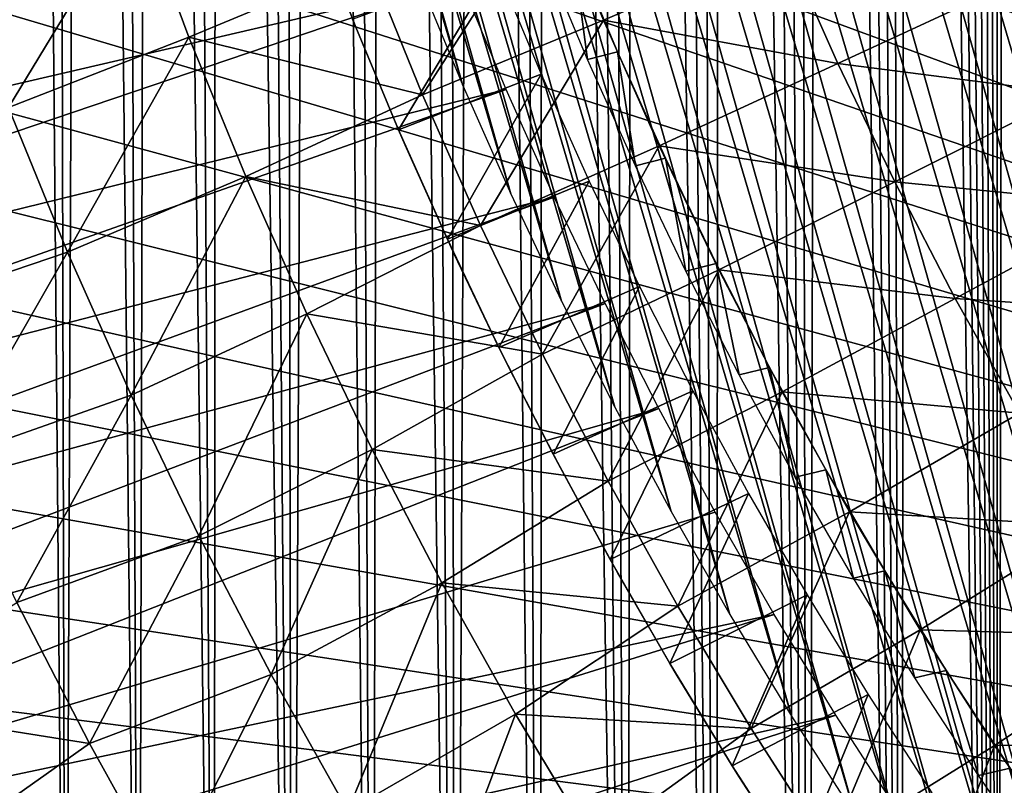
# Model space of a CAD drawing. Header units: millimetres. Extents: x -50 to 50, y -50 to 50.
# Tile 55 of 256: x -24.5 to -19.4, y -13.1 to -9.1. Entities that reach past the tile are written whole.
import ezdxf

# ---------------------------------------------------------------- set-up
doc = ezdxf.new("R2010")
doc.units = ezdxf.units.MM
doc.header["$LTSCALE"] = 65.185185
for name, color, linetype in [('1', 7, 'CONTINUOUS'), ('2', 7, 'CONTINUOUS'), ('37', 7, 'CONTINUOUS'), ('46', 7, 'CONTINUOUS'), ('48', 7, 'CONTINUOUS'), ('49', 7, 'CONTINUOUS'), ('50', 7, 'CONTINUOUS'), ('90', 7, 'CONTINUOUS')]:
    doc.layers.add(name, color=color, linetype=linetype)

msp = doc.modelspace()

# ---------------------------------------------------------------- linework, layer by layer
at = {"layer": '1', "color": 7, "linetype": 'Continuous', "true_color": 0xf5f5f5}
for points in [[(-28.8629, -4.7432), (-3, -4.2351), (-3, -15.5), (-28.8629, -4.7432)], [(-28.7447, -5.4135), (-28.8629, -4.7432), (-3, -15.5), (-28.7447, -5.4135)], [(-28.6109, -6.0809), (-28.7447, -5.4135), (-3, -15.5), (-28.6109, -6.0809)], [(-28.4617, -6.7451), (-28.6109, -6.0809), (-3, -15.5), (-28.4617, -6.7451)], [(-28.297, -7.4054), (-28.4617, -6.7451), (-3, -15.5), (-28.297, -7.4054)], [(-28.117, -8.062), (-28.297, -7.4054), (-3, -15.5), (-28.117, -8.062)], [(-27.9218, -8.714), (-28.117, -8.062), (-3, -15.5), (-27.9218, -8.714)], [(-27.7115, -9.3614), (-27.9218, -8.714), (-3, -15.5), (-27.7115, -9.3614)], [(-27.4862, -10.0036), (-27.7115, -9.3614), (-3, -15.5), (-27.4862, -10.0036)], [(-27.2459, -10.6406), (-27.4862, -10.0036), (-3, -15.5), (-27.2459, -10.6406)], [(-26.991, -11.2716), (-27.2459, -10.6406), (-3, -15.5), (-26.991, -11.2716)], [(-26.7214, -11.8967), (-26.991, -11.2716), (-3, -15.5), (-26.7214, -11.8967)], [(-26.4373, -12.5152), (-26.7214, -11.8967), (-3, -15.5), (-26.4373, -12.5152)], [(-26.1389, -13.127), (-26.4373, -12.5152), (-3, -15.5), (-26.1389, -13.127)], [(-25.8264, -13.7316), (-26.1389, -13.127), (-3, -15.5), (-25.8264, -13.7316)]]:
    msp.add_3dface(points, dxfattribs=at)
at = {"layer": '2', "color": 7, "linetype": 'Continuous', "true_color": 0xf5f5f5}
for points in [[(-19.3635, 11.6525, 4.3), (-19.4191, 11.4878, 4.3), (-19.4188, -21.874, 4.3), (-19.3635, 11.6525, 4.3)], [(-18.9088, -22.3164, 4.3), (-19.3635, 11.6525, 4.3), (-19.4188, -21.874, 4.3), (-18.9088, -22.3164, 4.3)], [(-19.4191, 11.4878, 4.3), (-19.4818, 11.3258, 4.3), (-19.4188, -21.874, 4.3), (-19.4191, 11.4878, 4.3)], [(-19.4818, 11.3258, 4.3), (-19.5515, 11.1666, 4.3), (-19.4188, -21.874, 4.3), (-19.4818, 11.3258, 4.3)], [(-19.5515, 11.1666, 4.3), (-19.628, 11.0107, 4.3), (-19.4188, -21.874, 4.3), (-19.5515, 11.1666, 4.3)], [(-19.628, 11.0107, 4.3), (-19.7112, 10.8581, 4.3), (-19.4188, -21.874, 4.3), (-19.628, 11.0107, 4.3)], [(-19.7112, 10.8581, 4.3), (-19.801, 10.7093, 4.3), (-19.4188, -21.874, 4.3), (-19.7112, 10.8581, 4.3)], [(-19.801, 10.7093, 4.3), (-19.8972, 10.5646, 4.3), (-19.4188, -21.874, 4.3), (-19.801, 10.7093, 4.3)], [(-19.8972, 10.5646, 4.3), (-19.9995, 10.4242, 4.3), (-19.9185, -21.42, 4.3), (-19.8972, 10.5646, 4.3)], [(-19.4188, -21.874, 4.3), (-19.8972, 10.5646, 4.3), (-19.9185, -21.42, 4.3), (-19.4188, -21.874, 4.3)], [(-19.9995, 10.4242, 4.3), (-20.1079, 10.2884, 4.3), (-19.9185, -21.42, 4.3), (-19.9995, 10.4242, 4.3)], [(-20.1079, 10.2884, 4.3), (-20.222, 10.1573, 4.3), (-19.9185, -21.42, 4.3), (-20.1079, 10.2884, 4.3)], [(-20.222, 10.1573, 4.3), (-20.3417, 10.0314, 4.3), (-19.9185, -21.42, 4.3), (-20.222, 10.1573, 4.3)], [(-20.3417, 10.0314, 4.3), (-20.4668, 9.9108, 4.3), (-20.4076, -20.9545, 4.3), (-20.3417, 10.0314, 4.3)], [(-19.9185, -21.42, 4.3), (-20.3417, 10.0314, 4.3), (-20.4076, -20.9545, 4.3), (-19.9185, -21.42, 4.3)], [(-20.4668, 9.9108, 4.3), (-20.5971, 9.7958, 4.3), (-20.4076, -20.9545, 4.3), (-20.4668, 9.9108, 4.3)], [(-20.5971, 9.7958, 4.3), (-20.7321, 9.6865, 4.3), (-20.4076, -20.9545, 4.3), (-20.5971, 9.7958, 4.3)], [(-20.7321, 9.6865, 4.3), (-20.8719, 9.5831, 4.3), (-20.4076, -20.9545, 4.3), (-20.7321, 9.6865, 4.3)], [(-20.8719, 9.5831, 4.3), (-21.0159, 9.486, 4.3), (-20.8858, -20.4779, 4.3), (-20.8719, 9.5831, 4.3)], [(-20.4076, -20.9545, 4.3), (-20.8719, 9.5831, 4.3), (-20.8858, -20.4779, 4.3), (-20.4076, -20.9545, 4.3)], [(-21.0159, 9.486, 4.3), (-21.164, 9.3952, 4.3), (-20.8858, -20.4779, 4.3), (-21.0159, 9.486, 4.3)], [(-21.164, 9.3952, 4.3), (-21.316, 9.3109, 4.3), (-20.8858, -20.4779, 4.3), (-21.164, 9.3952, 4.3)], [(-21.316, 9.3109, 4.3), (-21.4714, 9.2333, 4.3), (-21.3529, -19.9904, 4.3), (-21.316, 9.3109, 4.3)], [(-20.8858, -20.4779, 4.3), (-21.316, 9.3109, 4.3), (-21.3529, -19.9904, 4.3), (-20.8858, -20.4779, 4.3)], [(-21.4714, 9.2333, 4.3), (-21.6301, 9.1625, 4.3), (-21.3529, -19.9904, 4.3), (-21.4714, 9.2333, 4.3)], [(-24.5164, 9.0798, 4.3), (-24.6788, 9.1414, 4.3), (-24.6604, -15.7298, 4.3), (-24.5164, 9.0798, 4.3)], [(-21.6301, 9.1625, 4.3), (-21.7917, 9.0987, 4.3), (-21.3529, -19.9904, 4.3), (-21.6301, 9.1625, 4.3)], [(-24.2908, -16.2947, 4.3), (-24.5164, 9.0798, 4.3), (-24.6604, -15.7298, 4.3), (-24.2908, -16.2947, 4.3)], [(-24.3514, 9.0254, 4.3), (-24.5164, 9.0798, 4.3), (-24.2908, -16.2947, 4.3), (-24.3514, 9.0254, 4.3)], [(-21.7917, 9.0987, 4.3), (-21.956, 9.0419, 4.3), (-21.8086, -19.4922, 4.3), (-21.7917, 9.0987, 4.3)], [(-21.3529, -19.9904, 4.3), (-21.7917, 9.0987, 4.3), (-21.8086, -19.4922, 4.3), (-21.3529, -19.9904, 4.3)], [(-24.1841, 8.9781, 4.3), (-24.3514, 9.0254, 4.3), (-24.2908, -16.2947, 4.3), (-24.1841, 8.9781, 4.3)], [(-21.956, 9.0419, 4.3), (-22.1225, 8.9923, 4.3), (-21.8086, -19.4922, 4.3), (-21.956, 9.0419, 4.3)], [(-23.9082, -16.8511, 4.3), (-24.1841, 8.9781, 4.3), (-24.2908, -16.2947, 4.3), (-23.9082, -16.8511, 4.3)], [(-24.0151, 8.9381, 4.3), (-24.1841, 8.9781, 4.3), (-23.9082, -16.8511, 4.3), (-24.0151, 8.9381, 4.3)], [(-22.1225, 8.9923, 4.3), (-22.291, 8.95, 4.3), (-22.2527, -18.9837, 4.3), (-22.1225, 8.9923, 4.3)], [(-21.8086, -19.4922, 4.3), (-22.1225, 8.9923, 4.3), (-22.2527, -18.9837, 4.3), (-21.8086, -19.4922, 4.3)], [(-23.8444, 8.9056, 4.3), (-24.0151, 8.9381, 4.3), (-23.9082, -16.8511, 4.3), (-23.8444, 8.9056, 4.3)], [(-22.4612, 8.9151, 4.3), (-22.6328, 8.8876, 4.3), (-22.2527, -18.9837, 4.3), (-22.4612, 8.9151, 4.3)], [(-22.291, 8.95, 4.3), (-22.4612, 8.9151, 4.3), (-22.2527, -18.9837, 4.3), (-22.291, 8.95, 4.3)], [(-23.513, -17.3984, 4.3), (-23.8444, 8.9056, 4.3), (-23.9082, -16.8511, 4.3), (-23.513, -17.3984, 4.3)], [(-23.6725, 8.8804, 4.3), (-23.8444, 8.9056, 4.3), (-23.513, -17.3984, 4.3), (-23.6725, 8.8804, 4.3)], [(-23.4996, 8.8628, 4.3), (-23.6725, 8.8804, 4.3), (-23.513, -17.3984, 4.3), (-23.4996, 8.8628, 4.3)], [(-23.1051, -17.9365, 4.3), (-23.4996, 8.8628, 4.3), (-23.513, -17.3984, 4.3), (-23.1051, -17.9365, 4.3)], [(-23.3261, 8.8527, 4.3), (-23.4996, 8.8628, 4.3), (-23.1051, -17.9365, 4.3), (-23.3261, 8.8527, 4.3)], [(-22.8054, 8.8676, 4.3), (-22.9787, 8.8551, 4.3), (-22.685, -18.465, 4.3), (-22.8054, 8.8676, 4.3)], [(-22.6328, 8.8876, 4.3), (-22.8054, 8.8676, 4.3), (-22.685, -18.465, 4.3), (-22.6328, 8.8876, 4.3)], [(-22.2527, -18.9837, 4.3), (-22.6328, 8.8876, 4.3), (-22.685, -18.465, 4.3), (-22.2527, -18.9837, 4.3)], [(-23.1524, 8.8501, 4.3), (-23.3261, 8.8527, 4.3), (-23.1051, -17.9365, 4.3), (-23.1524, 8.8501, 4.3)], [(-22.9787, 8.8551, 4.3), (-23.1524, 8.8501, 4.3), (-23.1051, -17.9365, 4.3), (-22.9787, 8.8551, 4.3)], [(-22.685, -18.465, 4.3), (-22.9787, 8.8551, 4.3), (-23.1051, -17.9365, 4.3), (-22.685, -18.465, 4.3)]]:
    msp.add_3dface(points, dxfattribs=at)
at = {"layer": '37', "color": 15, "linetype": 'Continuous', "true_color": 0xaf503c}
for points in [[(-24.5894, -9.5948, -12.7621), (-24.8748, -8.8289, -12.7621), (-23.92, -8.4908, -13.133), (-24.5894, -9.5948, -12.7621)], [(-23.6454, -9.2276, -13.133), (-24.5894, -9.5948, -12.7621), (-23.92, -8.4908, -13.133), (-23.6454, -9.2276, -13.133)], [(-22.7052, -8.8361, -13.4894), (-23.6454, -9.2276, -13.133), (-23.92, -8.4908, -13.133), (-22.7052, -8.8361, -13.4894)], [(-22.7052, -8.8361, -13.4894), (-21.7486, -8.4733, -13.8311), (-22.4235, -9.5282, -13.4894), (-22.7052, -8.8361, -13.4894)], [(-21.7486, -8.4733, -13.8311), (-21.4772, -9.1389, -13.8311), (-22.4235, -9.5282, -13.4894), (-21.7486, -8.4733, -13.8311)], [(-21.4772, -9.1389, -13.8311), (-21.7486, -8.4733, -13.8311), (-20.5314, -8.7363, -14.1581), (-21.4772, -9.1389, -13.8311)], [(-20.2526, -9.3644, -14.1581), (-21.4772, -9.1389, -13.8311), (-20.5314, -8.7363, -14.1581), (-20.2526, -9.3644, -14.1581)], [(-20.2526, -9.3644, -14.1581), (-20.5314, -8.7363, -14.1581), (-19.3155, -8.9309, -14.4704), (-20.2526, -9.3644, -14.1581)], [(-22.7052, -8.8361, -13.4894), (-22.4235, -9.5282, -13.4894), (-23.6454, -9.2276, -13.133), (-22.7052, -8.8361, -13.4894)], [(-19.0312, -9.5214, -14.4704), (-20.2526, -9.3644, -14.1581), (-19.3155, -8.9309, -14.4704), (-19.0312, -9.5214, -14.4704)], [(-22.4235, -9.5282, -13.4894), (-21.4772, -9.1389, -13.8311), (-22.1207, -10.2113, -13.4894), (-22.4235, -9.5282, -13.4894)], [(-21.4772, -9.1389, -13.8311), (-21.1855, -9.7959, -13.8311), (-22.1207, -10.2113, -13.4894), (-21.4772, -9.1389, -13.8311)], [(-21.1855, -9.7959, -13.8311), (-21.4772, -9.1389, -13.8311), (-20.2526, -9.3644, -14.1581), (-21.1855, -9.7959, -13.8311)], [(-24.2805, -10.3514, -12.7621), (-24.5894, -9.5948, -12.7621), (-23.6454, -9.2276, -13.133), (-24.2805, -10.3514, -12.7621)], [(-23.3481, -9.9556, -13.133), (-24.2805, -10.3514, -12.7621), (-23.6454, -9.2276, -13.133), (-23.3481, -9.9556, -13.133)], [(-22.4235, -9.5282, -13.4894), (-23.3481, -9.9556, -13.133), (-23.6454, -9.2276, -13.133), (-22.4235, -9.5282, -13.4894)], [(-19.9545, -9.9835, -14.1581), (-21.1855, -9.7959, -13.8311), (-20.2526, -9.3644, -14.1581), (-19.9545, -9.9835, -14.1581)], [(-19.9545, -9.9835, -14.1581), (-20.2526, -9.3644, -14.1581), (-19.0312, -9.5214, -14.4704), (-19.9545, -9.9835, -14.1581)], [(-18.7289, -10.1029, -14.4704), (-19.9545, -9.9835, -14.1581), (-19.0312, -9.5214, -14.4704), (-18.7289, -10.1029, -14.4704)], [(-22.4235, -9.5282, -13.4894), (-22.1207, -10.2113, -13.4894), (-23.3481, -9.9556, -13.133), (-22.4235, -9.5282, -13.4894)], [(-24.2805, -10.3514, -12.7621), (-25.2374, -10.6757, -12.3767), (-24.5894, -9.5948, -12.7621), (-24.2805, -10.3514, -12.7621)], [(-22.1207, -10.2113, -13.4894), (-21.1855, -9.7959, -13.8311), (-21.797, -10.8848, -13.4894), (-22.1207, -10.2113, -13.4894)], [(-21.1855, -9.7959, -13.8311), (-20.8738, -10.4436, -13.8311), (-21.797, -10.8848, -13.4894), (-21.1855, -9.7959, -13.8311)], [(-20.8738, -10.4436, -13.8311), (-21.1855, -9.7959, -13.8311), (-19.9545, -9.9835, -14.1581), (-20.8738, -10.4436, -13.8311)], [(-23.9483, -11.0982, -12.7621), (-24.2805, -10.3514, -12.7621), (-23.3481, -9.9556, -13.133), (-23.9483, -11.0982, -12.7621)], [(-23.0284, -10.6741, -13.133), (-23.9483, -11.0982, -12.7621), (-23.3481, -9.9556, -13.133), (-23.0284, -10.6741, -13.133)], [(-22.1207, -10.2113, -13.4894), (-23.0284, -10.6741, -13.133), (-23.3481, -9.9556, -13.133), (-22.1207, -10.2113, -13.4894)], [(-19.6376, -10.5932, -14.1581), (-20.8738, -10.4436, -13.8311), (-19.9545, -9.9835, -14.1581), (-19.6376, -10.5932, -14.1581)], [(-19.6376, -10.5932, -14.1581), (-19.9545, -9.9835, -14.1581), (-18.7289, -10.1029, -14.4704), (-19.6376, -10.5932, -14.1581)], [(-18.4088, -10.6748, -14.4704), (-19.6376, -10.5932, -14.1581), (-18.7289, -10.1029, -14.4704), (-18.4088, -10.6748, -14.4704)], [(-22.1207, -10.2113, -13.4894), (-21.797, -10.8848, -13.4894), (-23.0284, -10.6741, -13.133), (-22.1207, -10.2113, -13.4894)], [(-24.9027, -11.4344, -12.3767), (-25.2374, -10.6757, -12.3767), (-24.2805, -10.3514, -12.7621), (-24.9027, -11.4344, -12.3767)], [(-23.9483, -11.0982, -12.7621), (-24.9027, -11.4344, -12.3767), (-24.2805, -10.3514, -12.7621), (-23.9483, -11.0982, -12.7621)], [(-21.797, -10.8848, -13.4894), (-20.8738, -10.4436, -13.8311), (-21.4529, -11.5481, -13.4894), (-21.797, -10.8848, -13.4894)], [(-20.8738, -10.4436, -13.8311), (-20.5422, -11.0814, -13.8311), (-21.4529, -11.5481, -13.4894), (-20.8738, -10.4436, -13.8311)], [(-20.5422, -11.0814, -13.8311), (-20.8738, -10.4436, -13.8311), (-19.6376, -10.5932, -14.1581), (-20.5422, -11.0814, -13.8311)], [(-19.3019, -11.1928, -14.1581), (-20.5422, -11.0814, -13.8311), (-19.6376, -10.5932, -14.1581), (-19.3019, -11.1928, -14.1581)], [(-19.3019, -11.1928, -14.1581), (-19.6376, -10.5932, -14.1581), (-18.4088, -10.6748, -14.4704), (-19.3019, -11.1928, -14.1581)], [(-23.5931, -11.8343, -12.7621), (-23.9483, -11.0982, -12.7621), (-23.0284, -10.6741, -13.133), (-23.5931, -11.8343, -12.7621)], [(-22.6866, -11.3823, -13.133), (-23.5931, -11.8343, -12.7621), (-23.0284, -10.6741, -13.133), (-22.6866, -11.3823, -13.133)], [(-21.797, -10.8848, -13.4894), (-22.6866, -11.3823, -13.133), (-23.0284, -10.6741, -13.133), (-21.797, -10.8848, -13.4894)], [(-21.797, -10.8848, -13.4894), (-21.4529, -11.5481, -13.4894), (-22.6866, -11.3823, -13.133), (-21.797, -10.8848, -13.4894)], [(-24.5452, -12.1827, -12.3767), (-24.9027, -11.4344, -12.3767), (-23.9483, -11.0982, -12.7621), (-24.5452, -12.1827, -12.3767)], [(-23.5931, -11.8343, -12.7621), (-24.5452, -12.1827, -12.3767), (-23.9483, -11.0982, -12.7621), (-23.5931, -11.8343, -12.7621)], [(-21.4529, -11.5481, -13.4894), (-20.5422, -11.0814, -13.8311), (-21.0886, -12.2005, -13.4894), (-21.4529, -11.5481, -13.4894)], [(-20.5422, -11.0814, -13.8311), (-20.1911, -11.7086, -13.8311), (-21.0886, -12.2005, -13.4894), (-20.5422, -11.0814, -13.8311)], [(-20.1911, -11.7086, -13.8311), (-20.5422, -11.0814, -13.8311), (-19.3019, -11.1928, -14.1581), (-20.1911, -11.7086, -13.8311)], [(-18.948, -11.7819, -14.1581), (-20.1911, -11.7086, -13.8311), (-19.3019, -11.1928, -14.1581), (-18.948, -11.7819, -14.1581)], [(-23.2153, -12.559, -12.7621), (-23.5931, -11.8343, -12.7621), (-22.6866, -11.3823, -13.133), (-23.2153, -12.559, -12.7621)], [(-22.323, -12.0795, -13.133), (-23.2153, -12.559, -12.7621), (-22.6866, -11.3823, -13.133), (-22.323, -12.0795, -13.133)], [(-21.4529, -11.5481, -13.4894), (-22.323, -12.0795, -13.133), (-22.6866, -11.3823, -13.133), (-21.4529, -11.5481, -13.4894)], [(-21.4529, -11.5481, -13.4894), (-21.0886, -12.2005, -13.4894), (-22.323, -12.0795, -13.133), (-21.4529, -11.5481, -13.4894)], [(-21.0886, -12.2005, -13.4894), (-20.1911, -11.7086, -13.8311), (-20.7044, -12.8414, -13.4894), (-21.0886, -12.2005, -13.4894)], [(-20.1911, -11.7086, -13.8311), (-19.8209, -12.3248, -13.8311), (-20.7044, -12.8414, -13.4894), (-20.1911, -11.7086, -13.8311)], [(-19.8209, -12.3248, -13.8311), (-20.1911, -11.7086, -13.8311), (-18.948, -11.7819, -14.1581), (-19.8209, -12.3248, -13.8311)], [(-18.5761, -12.3597, -14.1581), (-19.8209, -12.3248, -13.8311), (-18.948, -11.7819, -14.1581), (-18.5761, -12.3597, -14.1581)], [(-24.1652, -12.9197, -12.3767), (-24.5452, -12.1827, -12.3767), (-23.5931, -11.8343, -12.7621), (-24.1652, -12.9197, -12.3767)], [(-23.2153, -12.559, -12.7621), (-24.1652, -12.9197, -12.3767), (-23.5931, -11.8343, -12.7621), (-23.2153, -12.559, -12.7621)], [(-22.8152, -13.2717, -12.7621), (-23.2153, -12.559, -12.7621), (-22.323, -12.0795, -13.133), (-22.8152, -13.2717, -12.7621)], [(-21.938, -12.7652, -13.133), (-22.8152, -13.2717, -12.7621), (-22.323, -12.0795, -13.133), (-21.938, -12.7652, -13.133)], [(-21.0886, -12.2005, -13.4894), (-21.938, -12.7652, -13.133), (-22.323, -12.0795, -13.133), (-21.0886, -12.2005, -13.4894)], [(-24.1652, -12.9197, -12.3767), (-25.3953, -12.7231, -11.977), (-24.5452, -12.1827, -12.3767), (-24.1652, -12.9197, -12.3767)], [(-21.0886, -12.2005, -13.4894), (-20.7044, -12.8414, -13.4894), (-21.938, -12.7652, -13.133), (-21.0886, -12.2005, -13.4894)], [(-20.7044, -12.8414, -13.4894), (-19.8209, -12.3248, -13.8311), (-20.3008, -13.4702, -13.4894), (-20.7044, -12.8414, -13.4894)], [(-19.8209, -12.3248, -13.8311), (-19.4319, -12.9292, -13.8311), (-20.3008, -13.4702, -13.4894), (-19.8209, -12.3248, -13.8311)], [(-19.4319, -12.9292, -13.8311), (-19.8209, -12.3248, -13.8311), (-18.5761, -12.3597, -14.1581), (-19.4319, -12.9292, -13.8311)], [(-18.1866, -12.9258, -14.1581), (-19.4319, -12.9292, -13.8311), (-18.5761, -12.3597, -14.1581), (-18.1866, -12.9258, -14.1581)], [(-23.7632, -13.645, -12.3767), (-24.1652, -12.9197, -12.3767), (-23.2153, -12.559, -12.7621), (-23.7632, -13.645, -12.3767)], [(-22.8152, -13.2717, -12.7621), (-23.7632, -13.645, -12.3767), (-23.2153, -12.559, -12.7621), (-22.8152, -13.2717, -12.7621)], [(-24.9902, -13.5011, -11.977), (-25.3953, -12.7231, -11.977), (-24.1652, -12.9197, -12.3767), (-24.9902, -13.5011, -11.977)], [(-22.3933, -13.9717, -12.7621), (-22.8152, -13.2717, -12.7621), (-21.938, -12.7652, -13.133), (-22.3933, -13.9717, -12.7621)], [(-21.532, -13.4386, -13.133), (-22.3933, -13.9717, -12.7621), (-21.938, -12.7652, -13.133), (-21.532, -13.4386, -13.133)], [(-20.7044, -12.8414, -13.4894), (-21.532, -13.4386, -13.133), (-21.938, -12.7652, -13.133), (-20.7044, -12.8414, -13.4894)], [(-20.7044, -12.8414, -13.4894), (-20.3008, -13.4702, -13.4894), (-21.532, -13.4386, -13.133), (-20.7044, -12.8414, -13.4894)], [(-23.7632, -13.645, -12.3767), (-24.9902, -13.5011, -11.977), (-24.1652, -12.9197, -12.3767), (-23.7632, -13.645, -12.3767)], [(-20.3008, -13.4702, -13.4894), (-19.4319, -12.9292, -13.8311), (-19.8781, -14.0864, -13.4894), (-20.3008, -13.4702, -13.4894)], [(-19.4319, -12.9292, -13.8311), (-19.0244, -13.5214, -13.8311), (-19.8781, -14.0864, -13.4894), (-19.4319, -12.9292, -13.8311)], [(-19.0244, -13.5214, -13.8311), (-19.4319, -12.9292, -13.8311), (-18.1866, -12.9258, -14.1581), (-19.0244, -13.5214, -13.8311)]]:
    msp.add_3dface(points, dxfattribs=at)
at = {"layer": '46', "color": 15, "linetype": 'Continuous', "true_color": 0xaf503c}
for points in [[(-29.8017, -8.5422), (-29.6009, -9.2136), (-23.0248, -6.599), (-29.8017, -8.5422)], [(-23.0248, -6.599), (-29.6009, -9.2136), (-22.8472, -7.1894), (-23.0248, -6.599)], [(-22.8472, -7.1894), (-29.6009, -9.2136), (-22.6546, -7.775), (-22.8472, -7.1894)], [(-29.6009, -9.2136), (-29.3851, -9.88), (-22.6546, -7.775), (-29.6009, -9.2136)], [(-22.6546, -7.775), (-29.3851, -9.88), (-22.4468, -8.3557), (-22.6546, -7.775)], [(-29.3851, -9.88), (-29.1543, -10.5416), (-22.4468, -8.3557), (-29.3851, -9.88)], [(-22.4468, -8.3557), (-29.1543, -10.5416), (-22.2241, -8.9308), (-22.4468, -8.3557)], [(-29.1543, -10.5416), (-28.9086, -11.1976), (-22.2241, -8.9308), (-29.1543, -10.5416)], [(-22.2241, -8.9308), (-28.9086, -11.1976), (-21.9867, -9.5), (-22.2241, -8.9308)], [(-28.9086, -11.1976), (-28.648, -11.8481), (-21.9867, -9.5), (-28.9086, -11.1976)], [(-21.9867, -9.5), (-28.648, -11.8481), (-21.7348, -10.0629), (-21.9867, -9.5)], [(-28.648, -11.8481), (-28.3729, -12.4924), (-21.7348, -10.0629), (-28.648, -11.8481)], [(-21.7348, -10.0629), (-28.3729, -12.4924), (-21.4684, -10.6191), (-21.7348, -10.0629)], [(-28.3729, -12.4924), (-28.0833, -13.1304), (-21.4684, -10.6191), (-28.3729, -12.4924)], [(-21.4684, -10.6191), (-28.0833, -13.1304), (-21.1878, -11.1684), (-21.4684, -10.6191)], [(-28.0833, -13.1304), (-27.7793, -13.7616), (-21.1878, -11.1684), (-28.0833, -13.1304)], [(-21.1878, -11.1684), (-27.7793, -13.7616), (-20.8932, -11.7101), (-21.1878, -11.1684)], [(-20.8932, -11.7101), (-27.7793, -13.7616), (-20.5846, -12.2441), (-20.8932, -11.7101)], [(-27.7793, -13.7616), (-27.4612, -14.3859), (-20.5846, -12.2441), (-27.7793, -13.7616)], [(-20.5846, -12.2441), (-27.4612, -14.3859), (-20.2625, -12.77), (-20.5846, -12.2441)], [(-27.4612, -14.3859), (-27.129, -15.0027), (-20.2625, -12.77), (-27.4612, -14.3859)], [(-20.2625, -12.77), (-27.129, -15.0027), (-19.9269, -13.2874), (-20.2625, -12.77)]]:
    msp.add_3dface(points, dxfattribs=at)
at = {"layer": '48', "color": 15, "linetype": 'Continuous', "true_color": 0xaf503c}
for points in [[(-22.7556, -9.2171, -8.9), (-22.9825, -8.6362, -8.9), (-22.7895, -9.1331, -3), (-22.7556, -9.2171, -8.9)], [(-22.549, -9.7113, -3), (-22.7556, -9.2171, -8.9), (-22.7895, -9.1331, -3), (-22.549, -9.7113, -3)], [(-22.5141, -9.792, -8.9), (-22.7556, -9.2171, -8.9), (-22.549, -9.7113, -3), (-22.5141, -9.792, -8.9)], [(-22.2939, -10.2833, -3), (-22.5141, -9.792, -8.9), (-22.549, -9.7113, -3), (-22.2939, -10.2833, -3)], [(-22.2581, -10.3606, -8.9), (-22.5141, -9.792, -8.9), (-22.2939, -10.2833, -3), (-22.2581, -10.3606, -8.9)], [(-22.0243, -10.8485, -3), (-22.2581, -10.3606, -8.9), (-22.2939, -10.2833, -3), (-22.0243, -10.8485, -3)], [(-21.9877, -10.9226, -8.9), (-22.2581, -10.3606, -8.9), (-22.0243, -10.8485, -3), (-21.9877, -10.9226, -8.9)], [(-21.7404, -11.4067, -3), (-21.9877, -10.9226, -8.9), (-22.0243, -10.8485, -3), (-21.7404, -11.4067, -3)], [(-21.7031, -11.4774, -8.9), (-21.9877, -10.9226, -8.9), (-21.7404, -11.4067, -3), (-21.7031, -11.4774, -8.9)], [(-21.4423, -11.9575, -3), (-21.7031, -11.4774, -8.9), (-21.7404, -11.4067, -3), (-21.4423, -11.9575, -3)], [(-21.4045, -12.0249, -8.9), (-21.7031, -11.4774, -8.9), (-21.4423, -11.9575, -3), (-21.4045, -12.0249, -8.9)], [(-21.1302, -12.5005, -3), (-21.4045, -12.0249, -8.9), (-21.4423, -11.9575, -3), (-21.1302, -12.5005, -3)], [(-21.0921, -12.5646, -8.9), (-21.4045, -12.0249, -8.9), (-21.1302, -12.5005, -3), (-21.0921, -12.5646, -8.9)], [(-20.8044, -13.0353, -3), (-21.0921, -12.5646, -8.9), (-21.1302, -12.5005, -3), (-20.8044, -13.0353, -3)], [(-20.7661, -13.0962, -8.9), (-21.0921, -12.5646, -8.9), (-20.8044, -13.0353, -3), (-20.7661, -13.0962, -8.9)], [(-20.4651, -13.5617, -3), (-20.7661, -13.0962, -8.9), (-20.8044, -13.0353, -3), (-20.4651, -13.5617, -3)], [(-20.4267, -13.6194, -8.9), (-20.7661, -13.0962, -8.9), (-20.4651, -13.5617, -3), (-20.4267, -13.6194, -8.9)]]:
    msp.add_3dface(points, dxfattribs=at)
at = {"layer": '49', "color": 15, "linetype": 'Continuous', "true_color": 0xaf503c}
for points in [[(-23.3143, 6.3103, -9.3), (-16.1204, -17.9818, -9.3), (-23.1446, 6.9069, -9.3), (-23.3143, 6.3103, -9.3)], [(-16.1204, -17.9818, -9.3), (-15.6533, -18.3898, -9.3), (-23.1446, 6.9069, -9.3), (-16.1204, -17.9818, -9.3)], [(-15.6533, -18.3898, -9.3), (-19.247, -5.5157, -9.3), (-23.1446, 6.9069, -9.3), (-15.6533, -18.3898, -9.3)], [(-23.4685, 5.7097, -9.3), (-16.577, -17.562, -9.3), (-23.3143, 6.3103, -9.3), (-23.4685, 5.7097, -9.3)], [(-16.577, -17.562, -9.3), (-16.1204, -17.9818, -9.3), (-23.3143, 6.3103, -9.3), (-16.577, -17.562, -9.3)], [(-23.6074, 5.1051, -9.3), (-17.0225, -17.1306, -9.3), (-23.4685, 5.7097, -9.3), (-23.6074, 5.1051, -9.3)], [(-17.0225, -17.1306, -9.3), (-16.577, -17.562, -9.3), (-23.4685, 5.7097, -9.3), (-17.0225, -17.1306, -9.3)], [(-23.7306, 4.4973, -9.3), (-17.4569, -16.6878, -9.3), (-23.6074, 5.1051, -9.3), (-23.7306, 4.4973, -9.3)], [(-17.4569, -16.6878, -9.3), (-17.0225, -17.1306, -9.3), (-23.6074, 5.1051, -9.3), (-17.4569, -16.6878, -9.3)], [(-23.8382, 3.8865, -9.3), (-17.8797, -16.2342, -9.3), (-23.7306, 4.4973, -9.3), (-23.8382, 3.8865, -9.3)], [(-17.8797, -16.2342, -9.3), (-17.4569, -16.6878, -9.3), (-23.7306, 4.4973, -9.3), (-17.8797, -16.2342, -9.3)], [(-23.9301, 3.2731, -9.3), (-18.2908, -15.7697, -9.3), (-23.8382, 3.8865, -9.3), (-23.9301, 3.2731, -9.3)], [(-18.2908, -15.7697, -9.3), (-17.8797, -16.2342, -9.3), (-23.8382, 3.8865, -9.3), (-18.2908, -15.7697, -9.3)], [(-24.0062, 2.6577, -9.3), (-18.6898, -15.2949, -9.3), (-23.9301, 3.2731, -9.3), (-24.0062, 2.6577, -9.3)], [(-18.6898, -15.2949, -9.3), (-18.2908, -15.7697, -9.3), (-23.9301, 3.2731, -9.3), (-18.6898, -15.2949, -9.3)], [(-24.0664, 2.0403, -9.3), (-19.0764, -14.81, -9.3), (-24.0062, 2.6577, -9.3), (-24.0664, 2.0403, -9.3)], [(-19.0764, -14.81, -9.3), (-18.6898, -15.2949, -9.3), (-24.0062, 2.6577, -9.3), (-19.0764, -14.81, -9.3)], [(-24.1108, 1.4218, -9.3), (-19.4505, -14.3153, -9.3), (-24.0664, 2.0403, -9.3), (-24.1108, 1.4218, -9.3)], [(-19.4505, -14.3153, -9.3), (-19.0764, -14.81, -9.3), (-24.0664, 2.0403, -9.3), (-19.4505, -14.3153, -9.3)], [(-24.1393, 0.8022, -9.3), (-19.8118, -13.8112, -9.3), (-24.1108, 1.4218, -9.3), (-24.1393, 0.8022, -9.3)], [(-19.8118, -13.8112, -9.3), (-19.4505, -14.3153, -9.3), (-24.1108, 1.4218, -9.3), (-19.8118, -13.8112, -9.3)], [(-24.1519, 0.1821, -9.3), (-20.16, -13.2979, -9.3), (-24.1393, 0.8022, -9.3), (-24.1519, 0.1821, -9.3)], [(-20.16, -13.2979, -9.3), (-19.8118, -13.8112, -9.3), (-24.1393, 0.8022, -9.3), (-20.16, -13.2979, -9.3)], [(-24.1486, -0.4381, -9.3), (-20.4949, -12.7759, -9.3), (-24.1519, 0.1821, -9.3), (-24.1486, -0.4381, -9.3)], [(-20.4949, -12.7759, -9.3), (-20.16, -13.2979, -9.3), (-24.1519, 0.1821, -9.3), (-20.4949, -12.7759, -9.3)], [(-24.1293, -1.058, -9.3), (-20.8162, -12.2455, -9.3), (-24.1486, -0.4381, -9.3), (-24.1293, -1.058, -9.3)], [(-20.8162, -12.2455, -9.3), (-20.4949, -12.7759, -9.3), (-24.1486, -0.4381, -9.3), (-20.8162, -12.2455, -9.3)], [(-24.0941, -1.6772, -9.3), (-21.1239, -11.7069, -9.3), (-24.1293, -1.058, -9.3), (-24.0941, -1.6772, -9.3)], [(-21.1239, -11.7069, -9.3), (-20.8162, -12.2455, -9.3), (-24.1293, -1.058, -9.3), (-21.1239, -11.7069, -9.3)], [(-24.043, -2.2953, -9.3), (-21.4176, -11.1607, -9.3), (-24.0941, -1.6772, -9.3), (-24.043, -2.2953, -9.3)], [(-21.4176, -11.1607, -9.3), (-21.1239, -11.7069, -9.3), (-24.0941, -1.6772, -9.3), (-21.4176, -11.1607, -9.3)], [(-23.9761, -2.9119, -9.3), (-21.6973, -10.6071, -9.3), (-24.043, -2.2953, -9.3), (-23.9761, -2.9119, -9.3)], [(-21.6973, -10.6071, -9.3), (-21.4176, -11.1607, -9.3), (-24.043, -2.2953, -9.3), (-21.6973, -10.6071, -9.3)], [(-23.8933, -3.5265, -9.3), (-21.9625, -10.0465, -9.3), (-23.9761, -2.9119, -9.3), (-23.8933, -3.5265, -9.3)], [(-21.9625, -10.0465, -9.3), (-21.6973, -10.6071, -9.3), (-23.9761, -2.9119, -9.3), (-21.9625, -10.0465, -9.3)], [(-22.2133, -9.4793, -9.3), (-21.9625, -10.0465, -9.3), (-23.8933, -3.5265, -9.3), (-22.2133, -9.4793, -9.3)], [(-23.7948, -4.1389, -9.3), (-22.2133, -9.4793, -9.3), (-23.8933, -3.5265, -9.3), (-23.7948, -4.1389, -9.3)], [(-22.4495, -8.9057, -9.3), (-22.2133, -9.4793, -9.3), (-23.7948, -4.1389, -9.3), (-22.4495, -8.9057, -9.3)]]:
    msp.add_3dface(points, dxfattribs=at)
at = {"layer": '50', "color": 15, "linetype": 'Continuous', "true_color": 0xaf503c}
for points in [[(-22.549, -9.7113, -3), (-22.7895, -9.1331, -3), (-22.0384, -8.8565, -2.2), (-22.549, -9.7113, -3)], [(-21.803, -9.421, -2.2), (-22.549, -9.7113, -3), (-22.0384, -8.8565, -2.2), (-21.803, -9.421, -2.2)], [(-22.2939, -10.2833, -3), (-22.549, -9.7113, -3), (-21.803, -9.421, -2.2), (-22.2939, -10.2833, -3)], [(-21.5532, -9.9792, -2.2), (-22.2939, -10.2833, -3), (-21.803, -9.421, -2.2), (-21.5532, -9.9792, -2.2)], [(-22.0243, -10.8485, -3), (-22.2939, -10.2833, -3), (-21.5532, -9.9792, -2.2), (-22.0243, -10.8485, -3)], [(-21.289, -10.5308, -2.2), (-22.0243, -10.8485, -3), (-21.5532, -9.9792, -2.2), (-21.289, -10.5308, -2.2)], [(-21.7404, -11.4067, -3), (-22.0243, -10.8485, -3), (-21.289, -10.5308, -2.2), (-21.7404, -11.4067, -3)], [(-21.0107, -11.0753, -2.2), (-21.7404, -11.4067, -3), (-21.289, -10.5308, -2.2), (-21.0107, -11.0753, -2.2)], [(-21.4423, -11.9575, -3), (-21.7404, -11.4067, -3), (-21.0107, -11.0753, -2.2), (-21.4423, -11.9575, -3)], [(-20.7185, -11.6126, -2.2), (-21.4423, -11.9575, -3), (-21.0107, -11.0753, -2.2), (-20.7185, -11.6126, -2.2)], [(-21.1302, -12.5005, -3), (-21.4423, -11.9575, -3), (-20.7185, -11.6126, -2.2), (-21.1302, -12.5005, -3)], [(-20.4126, -12.1421, -2.2), (-21.1302, -12.5005, -3), (-20.7185, -11.6126, -2.2), (-20.4126, -12.1421, -2.2)], [(-20.8044, -13.0353, -3), (-21.1302, -12.5005, -3), (-20.4126, -12.1421, -2.2), (-20.8044, -13.0353, -3)], [(-20.0931, -12.6636, -2.2), (-20.8044, -13.0353, -3), (-20.4126, -12.1421, -2.2), (-20.0931, -12.6636, -2.2)], [(-20.4651, -13.5617, -3), (-20.8044, -13.0353, -3), (-20.0931, -12.6636, -2.2), (-20.4651, -13.5617, -3)], [(-19.7604, -13.1767, -2.2), (-20.4651, -13.5617, -3), (-20.0931, -12.6636, -2.2), (-19.7604, -13.1767, -2.2)]]:
    msp.add_3dface(points, dxfattribs=at)
at = {"layer": '90', "color": 250, "linetype": 'Continuous', "true_color": 0x1c1c1c}
for points in [[(-21.7957, -8.7805, -0.2035), (-21.6408, -8.7399, -9.3035), (-21.5604, -9.3433, -0.2035), (-21.7957, -8.7805, -0.2035)], [(-21.6408, -8.7399, -9.3035), (-21.4046, -9.3033, -9.3035), (-21.5604, -9.3433, -0.2035), (-21.6408, -8.7399, -9.3035)], [(-21.5604, -9.3433, -0.2035), (-21.4046, -9.3033, -9.3035), (-21.3105, -9.8998, -0.2035), (-21.5604, -9.3433, -0.2035)], [(-21.4046, -9.3033, -9.3035), (-21.1536, -9.8604, -9.3035), (-21.3105, -9.8998, -0.2035), (-21.4046, -9.3033, -9.3035)], [(-21.3105, -9.8998, -0.2035), (-21.1536, -9.8604, -9.3035), (-21.0462, -10.4497, -0.2035), (-21.3105, -9.8998, -0.2035)], [(-21.1536, -9.8604, -9.3035), (-20.8882, -10.4106, -9.3035), (-21.0462, -10.4497, -0.2035), (-21.1536, -9.8604, -9.3035)], [(-21.0462, -10.4497, -0.2035), (-20.8882, -10.4106, -9.3035), (-20.7678, -10.9924, -0.2035), (-21.0462, -10.4497, -0.2035)], [(-20.8882, -10.4106, -9.3035), (-20.6085, -10.9538, -9.3035), (-20.7678, -10.9924, -0.2035), (-20.8882, -10.4106, -9.3035)], [(-20.7678, -10.9924, -0.2035), (-20.6085, -10.9538, -9.3035), (-20.4753, -11.5278, -0.2035), (-20.7678, -10.9924, -0.2035)], [(-20.6085, -10.9538, -9.3035), (-20.3146, -11.4894, -9.3035), (-20.4753, -11.5278, -0.2035), (-20.6085, -10.9538, -9.3035)], [(-20.4753, -11.5278, -0.2035), (-20.3146, -11.4894, -9.3035), (-20.1691, -12.0554, -0.2035), (-20.4753, -11.5278, -0.2035)], [(-20.3146, -11.4894, -9.3035), (-20.0068, -12.0172, -9.3035), (-20.1691, -12.0554, -0.2035), (-20.3146, -11.4894, -9.3035)], [(-20.1691, -12.0554, -0.2035), (-20.0068, -12.0172, -9.3035), (-19.8493, -12.5749, -0.2035), (-20.1691, -12.0554, -0.2035)], [(-20.0068, -12.0172, -9.3035), (-19.6853, -12.5367, -9.3035), (-19.8493, -12.5749, -0.2035), (-20.0068, -12.0172, -9.3035)], [(-19.8493, -12.5749, -0.2035), (-19.6853, -12.5367, -9.3035), (-19.5161, -13.0859, -0.2035), (-19.8493, -12.5749, -0.2035)], [(-19.6853, -12.5367, -9.3035), (-19.3503, -13.0477, -9.3035), (-19.5161, -13.0859, -0.2035), (-19.6853, -12.5367, -9.3035)], [(-19.5161, -13.0859, -0.2035), (-19.3503, -13.0477, -9.3035), (-19.1697, -13.5881, -0.2035), (-19.5161, -13.0859, -0.2035)]]:
    msp.add_3dface(points, dxfattribs=at)

doc.saveas('drawing.dxf')
